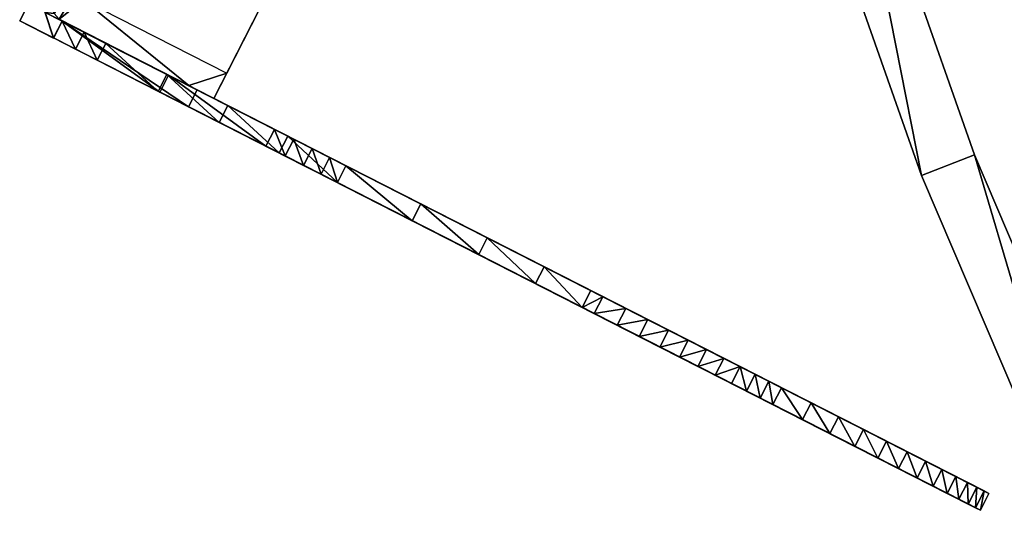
# Model space of a CAD drawing. Header units: millimetres. Extents: x 62 to 931, y 65 to 938.
# Tile 10 of 256: x 81 to 133, y 340 to 367. Entities that reach past the tile are written whole.
import ezdxf

# ---------------------------------------------------------------- set-up
doc = ezdxf.new("R2010")
doc.units = ezdxf.units.MM
doc.layers.add('Default', color=7, linetype='Continuous', true_color=0x000000)
doc.layers.add('Fbx_Root', color=7, linetype='Continuous', true_color=0x000000)

# ---------------------------------------------------------------- blocks, each defined once
blk = doc.blocks.new('VOLIERE CHANDELIER')
at = {"layer": 'Fbx_Root'}
mesh = blk.add_polyface(dxfattribs=at)
corners = [(124.922, 379.494, -20), (128.989, 358.889, -20), (131.785, 359.977, -20), (122.069, 378.567, -20), (123.926, 382.325, -20), (121.074, 381.398, -20), (123.291, 384.132, -20), (120.429, 383.23, -20), (116.394, 408.792, -20), (113.48, 408.079, -20), (111.125, 433.85, -20), (108.17, 433.329, -20), (111.125, 433.85, 12.5), (116.394, 408.792, -20), (116.394, 408.792, 12.5), (123.291, 384.132, -20), (123.291, 384.132, 12.5), (123.926, 382.325, -20), (123.926, 382.325, 4.23), (123.926, 382.325, 12.5), (123.926, 382.325, 4.23), (121.074, 381.398, 12.5), (123.926, 382.325, 12.5), (121.074, 381.398, 4.23), (123.926, 382.325, 4.23), (122.069, 378.567, 4.23), (121.074, 381.398, 4.23), (124.922, 379.494, 4.23), (124.922, 379.494, -20), (124.922, 379.494, 4.23), (124.922, 379.494, -20), (124.922, 379.494, 12.5), (124.922, 379.494, 4.23), (131.785, 359.977, -20), (124.922, 379.494, 12.5), (131.785, 359.977, 12.5), (141.842, 336.428, -20), (122.069, 378.567, -20), (128.989, 358.889, 12.5), (128.989, 358.889, -20), (122.069, 378.567, 12.5), (122.069, 378.567, 4.23), (121.074, 381.398, -20), (121.074, 381.398, 4.23), (120.429, 383.23, -20), (121.074, 381.398, 12.5), (120.429, 383.23, 12.5), (113.48, 408.079, -20), (113.48, 408.079, 12.5), (108.17, 433.329, -20), (113.48, 408.079, 12.5), (111.125, 433.85, 12.5), (116.394, 408.792, 12.5), (120.429, 383.23, 12.5), (123.291, 384.132, 12.5), (121.074, 381.398, 12.5), (123.926, 382.325, 12.5), (122.069, 378.567, 4.23), (124.922, 379.494, 12.5), (122.069, 378.567, 12.5), (124.922, 379.494, 4.23), (124.922, 379.494, 12.5), (128.989, 358.889, 12.5), (122.069, 378.567, 12.5), (131.785, 359.977, 12.5)]
mesh.append_faces([[corners[k] for k in face] for face in [(0, 1, 2, 2), (1, 0, 3, 3), (4, 3, 0, 0), (3, 4, 5, 5), (6, 5, 4, 4), (6, 7, 5, 5), (8, 7, 6, 6), (8, 9, 7, 7), (10, 9, 8, 8), (10, 11, 9, 9), (12, 13, 14, 14), (15, 14, 13, 13), (14, 15, 16, 16), (17, 16, 15, 15), (18, 16, 17, 17), (16, 18, 19, 19), (20, 21, 22, 22), (21, 20, 23, 23), (24, 25, 26, 26), (25, 24, 27, 27), (18, 28, 29, 29), (28, 18, 17, 17), (30, 31, 32, 32), (33, 34, 28, 28), (34, 33, 35, 35), (36, 35, 33, 33), (37, 38, 39, 39), (38, 37, 40, 40), (40, 37, 41, 41), (42, 41, 37, 37), (41, 42, 43, 43), (44, 43, 42, 42), (43, 44, 45, 45), (45, 44, 46, 46), (47, 46, 44, 44), (46, 47, 48, 48), (49, 48, 47, 47), (50, 51, 52, 52), (50, 52, 53, 53), (53, 52, 54, 54), (53, 54, 55, 55), (55, 54, 56, 56), (57, 58, 59, 59), (58, 57, 60, 60), (61, 62, 63, 63), (62, 61, 64, 64)]])
mesh = blk.add_polyface(dxfattribs=at)
corners = [(82.731, 367.496, 20), (96.18, 371.864, 20), (87.27, 376.404, 20), (91.64, 362.955, 20), (91.64, 362.955, -20), (82.731, 367.496, 20), (91.64, 362.955, 20), (82.731, 367.496, -20), (96.18, 371.864, -20), (82.731, 367.496, -20), (91.64, 362.955, -20), (87.27, 376.404, -20), (87.27, 376.404, 20), (96.18, 371.864, -20), (87.27, 376.404, -20), (96.18, 371.864, 20), (96.18, 371.864, 20), (91.64, 362.955, -20), (96.18, 371.864, -20), (91.64, 362.955, 20), (87.27, 376.404, 20), (82.731, 367.496, -20), (87.27, 376.404, -20), (82.731, 367.496, 20)]
mesh.append_faces([[corners[k] for k in face] for face in [(0, 1, 2, 2), (1, 0, 3, 3), (4, 5, 6, 6), (5, 4, 7, 7), (8, 9, 10, 10), (9, 8, 11, 11), (12, 13, 14, 14), (13, 12, 15, 15), (16, 17, 18, 18), (17, 16, 19, 19), (20, 21, 22, 22), (21, 20, 23, 23)]])
mesh = blk.add_polyface(dxfattribs=at)
corners = [(88.607, 375.723, -315), (83.117, 368.217, -315), (87.27, 376.404, -315), (83.081, 367.824, -315), (83.209, 367.435, -315), (83.468, 367.139, -315), (84.749, 368.151, -315), (84.749, 368.151, -315), (96.18, 371.864, -315), (88.607, 375.723, -315), (92.321, 364.291, -315), (90.304, 363.636, -315), (92.321, 364.291, -315), (91.629, 362.951, -315), (83.468, 367.139, -315), (90.304, 363.636, -315), (82.731, 367.496, -315), (82.731, 367.496, -20), (91.64, 362.955, -20), (91.64, 362.955, -20), (92.321, 364.291, -315), (91.629, 362.951, -315), (96.18, 371.864, -20), (96.18, 371.864, -315), (87.27, 376.404, -20), (96.18, 371.864, -315), (96.18, 371.864, -20), (87.27, 376.404, -315), (88.607, 375.723, -315), (83.117, 368.217, -315), (87.27, 376.404, -20), (87.27, 376.404, -315), (82.731, 367.496, -20), (82.731, 367.496, -315), (82.731, 367.496, -315), (83.081, 367.824, -315), (83.117, 368.217, -315), (83.209, 367.435, -315), (83.468, 367.139, -315), (91.629, 362.951, -315)]
mesh.append_faces([[corners[k] for k in face] for face in [(0, 1, 2, 2), (1, 0, 3, 3), (3, 0, 4, 4), (4, 0, 5, 5), (5, 0, 6, 6), (7, 8, 9, 9), (8, 7, 10, 10), (11, 6, 12, 12), (5, 6, 11, 11), (13, 14, 15, 15), (14, 13, 16, 16), (16, 13, 17, 17), (17, 13, 18, 18), (19, 20, 21, 21), (20, 19, 22, 22), (20, 22, 23, 23), (24, 25, 26, 26), (27, 25, 24, 24), (25, 27, 28, 28), (29, 30, 31, 31), (29, 32, 30, 30), (32, 29, 33, 33), (34, 35, 36, 36), (35, 34, 37, 37), (37, 34, 38, 38), (11, 12, 39, 39)]])
mesh = blk.add_polyface(dxfattribs=at)
corners = [(96.18, 371.864, 315), (82.731, 367.496, 315), (87.27, 376.404, 315), (91.64, 362.955, 315), (91.64, 362.955, 20), (96.18, 371.864, 315), (91.64, 362.955, 315), (96.18, 371.864, 20), (96.18, 371.864, 20), (87.27, 376.404, 315), (96.18, 371.864, 315), (87.27, 376.404, 20), (82.731, 367.496, 20), (87.27, 376.404, 315), (87.27, 376.404, 20), (82.731, 367.496, 315), (91.64, 362.955, 20), (82.731, 367.496, 315), (82.731, 367.496, 20), (91.64, 362.955, 315)]
mesh.append_faces([[corners[k] for k in face] for face in [(0, 1, 2, 2), (1, 0, 3, 3), (4, 5, 6, 6), (5, 4, 7, 7), (8, 9, 10, 10), (9, 8, 11, 11), (12, 13, 14, 14), (13, 12, 15, 15), (16, 17, 18, 18), (17, 16, 19, 19)]])
mesh = blk.add_polyface(dxfattribs=at)
corners = [(83.167, 366.148, -293), (82.292, 368.84, -293), (81.383, 367.057, -293), (82.73, 367.495, -293), (83.621, 367.039, -293), (83.167, 366.148, -293), (83.621, 367.039, -325), (83.621, 367.039, -293), (83.167, 366.148, -325), (81.383, 367.057, -293), (83.167, 366.148, -325), (83.167, 366.148, -293), (81.383, 367.057, -325), (81.383, 367.057, -293), (82.292, 368.84, -325), (81.383, 367.057, -325), (82.292, 368.84, -293), (82.292, 368.84, -293), (83.184, 368.385, -325), (82.292, 368.84, -325), (83.184, 368.385, -293), (83.184, 368.385, -293), (82.73, 367.495, -293), (83.184, 368.385, -325), (83.184, 368.385, -293), (82.73, 367.495, -325), (82.73, 367.495, -293), (83.621, 367.039, -325), (82.73, 367.495, -325), (83.621, 367.039, -293), (83.167, 366.148, -325), (82.73, 367.495, -325), (83.621, 367.039, -325), (82.292, 368.84, -325), (81.383, 367.057, -325), (83.184, 368.385, -325)]
mesh.append_faces([[corners[k] for k in face] for face in [(0, 1, 2, 2), (1, 0, 3, 3), (3, 0, 4, 4), (5, 6, 7, 7), (6, 5, 8, 8), (9, 10, 11, 11), (10, 9, 12, 12), (13, 14, 15, 15), (14, 13, 16, 16), (17, 18, 19, 19), (18, 17, 20, 20), (1, 3, 21, 21), (22, 23, 24, 24), (23, 22, 25, 25), (26, 27, 28, 28), (27, 26, 29, 29), (30, 31, 32, 32), (30, 33, 31, 31), (33, 30, 34, 34), (31, 33, 35, 35)]])
mesh = blk.add_polyface(dxfattribs=at)
corners = [(83.168, 366.15, 325), (82.293, 368.842, 325), (81.384, 367.059, 325), (82.731, 367.496, 325), (83.622, 367.041, 325), (83.168, 366.15, 325), (83.622, 367.041, 293), (83.622, 367.041, 325), (83.168, 366.15, 293), (81.384, 367.059, 325), (83.168, 366.15, 293), (83.168, 366.15, 325), (81.384, 367.059, 293), (81.384, 367.059, 325), (82.293, 368.842, 293), (81.384, 367.059, 293), (82.293, 368.842, 325), (82.293, 368.842, 325), (83.185, 368.387, 293), (82.293, 368.842, 293), (83.185, 368.387, 325), (83.185, 368.387, 325), (82.731, 367.496, 325), (83.185, 368.387, 293), (83.185, 368.387, 325), (82.731, 367.496, 293), (82.731, 367.496, 325), (83.622, 367.041, 293), (82.731, 367.496, 293), (83.622, 367.041, 325), (83.168, 366.15, 293), (82.731, 367.496, 293), (83.622, 367.041, 293), (82.293, 368.842, 293), (81.384, 367.059, 293), (83.185, 368.387, 293)]
mesh.append_faces([[corners[k] for k in face] for face in [(0, 1, 2, 2), (1, 0, 3, 3), (3, 0, 4, 4), (5, 6, 7, 7), (6, 5, 8, 8), (9, 10, 11, 11), (10, 9, 12, 12), (13, 14, 15, 15), (14, 13, 16, 16), (17, 18, 19, 19), (18, 17, 20, 20), (1, 3, 21, 21), (22, 23, 24, 24), (23, 22, 25, 25), (26, 27, 28, 28), (27, 26, 29, 29), (30, 31, 32, 32), (30, 33, 31, 31), (33, 30, 34, 34), (35, 31, 33, 33)]])
mesh = blk.add_polyface(dxfattribs=at)
corners = [(83.168, 366.15, 27.5), (82.293, 368.842, 27.5), (81.384, 367.059, 27.5), (82.731, 367.496, 27.5), (83.622, 367.041, 27.5), (83.168, 366.15, 27.5), (83.622, 367.041, 17.5), (83.622, 367.041, 27.5), (83.168, 366.15, 17.5), (81.384, 367.059, 27.5), (83.168, 366.15, 17.5), (83.168, 366.15, 27.5), (81.384, 367.059, 17.5), (81.384, 367.059, 27.5), (82.293, 368.842, 17.5), (81.384, 367.059, 17.5), (82.293, 368.842, 27.5), (82.293, 368.842, 27.5), (83.185, 368.387, 17.5), (82.293, 368.842, 17.5), (83.185, 368.387, 27.5), (83.185, 368.387, 27.5), (82.731, 367.496, 27.5), (83.185, 368.387, 17.5), (83.185, 368.387, 27.5), (82.731, 367.496, 17.5), (82.731, 367.496, 27.5), (83.622, 367.041, 17.5), (82.731, 367.496, 17.5), (83.622, 367.041, 27.5), (83.168, 366.15, 17.5), (82.731, 367.496, 17.5), (83.622, 367.041, 17.5), (82.293, 368.842, 17.5), (81.384, 367.059, 17.5), (83.185, 368.387, 17.5)]
mesh.append_faces([[corners[k] for k in face] for face in [(0, 1, 2, 2), (1, 0, 3, 3), (3, 0, 4, 4), (5, 6, 7, 7), (6, 5, 8, 8), (9, 10, 11, 11), (10, 9, 12, 12), (13, 14, 15, 15), (14, 13, 16, 16), (17, 18, 19, 19), (18, 17, 20, 20), (21, 1, 3, 3), (22, 23, 24, 24), (23, 22, 25, 25), (26, 27, 28, 28), (27, 26, 29, 29), (30, 31, 32, 32), (30, 33, 31, 31), (33, 30, 34, 34), (31, 33, 35, 35)]])
mesh = blk.add_polyface(dxfattribs=at)
corners = [(83.168, 366.15, -17.5), (82.293, 368.842, -17.5), (81.384, 367.059, -17.5), (82.731, 367.496, -17.5), (83.622, 367.041, -17.5), (83.168, 366.15, -17.5), (83.622, 367.041, -27.5), (83.622, 367.041, -17.5), (83.168, 366.15, -27.5), (81.384, 367.059, -17.5), (83.168, 366.15, -27.5), (83.168, 366.15, -17.5), (81.384, 367.059, -27.5), (81.384, 367.059, -17.5), (82.293, 368.842, -27.5), (81.384, 367.059, -27.5), (82.293, 368.842, -17.5), (82.293, 368.842, -17.5), (83.185, 368.387, -27.5), (82.293, 368.842, -27.5), (83.185, 368.387, -17.5), (83.185, 368.387, -17.5), (82.731, 367.496, -17.5), (83.185, 368.387, -27.5), (83.185, 368.387, -17.5), (82.731, 367.496, -27.5), (82.731, 367.496, -17.5), (83.622, 367.041, -27.5), (82.731, 367.496, -27.5), (83.622, 367.041, -17.5), (83.168, 366.15, -27.5), (82.731, 367.496, -27.5), (83.622, 367.041, -27.5), (82.293, 368.842, -27.5), (81.384, 367.059, -27.5), (83.185, 368.387, -27.5)]
mesh.append_faces([[corners[k] for k in face] for face in [(0, 1, 2, 2), (1, 0, 3, 3), (3, 0, 4, 4), (5, 6, 7, 7), (6, 5, 8, 8), (9, 10, 11, 11), (10, 9, 12, 12), (13, 14, 15, 15), (14, 13, 16, 16), (17, 18, 19, 19), (18, 17, 20, 20), (21, 1, 3, 3), (22, 23, 24, 24), (23, 22, 25, 25), (26, 27, 28, 28), (27, 26, 29, 29), (30, 31, 32, 32), (30, 33, 31, 31), (33, 30, 34, 34), (31, 33, 35, 35)]])
mesh = blk.add_polyface(dxfattribs=at)
corners = [(91.913, 361.692, -324.485), (83.168, 366.15, -17.5), (95.078, 360.079, -323.777), (85.472, 364.975, -324.697), (84.325, 365.56, -324.901), (83.168, 366.15, -325), (83.622, 367.041, -325), (84.325, 365.56, -324.901), (83.168, 366.15, -325), (84.779, 366.451, -324.901), (83.622, 367.041, -17.5), (84.779, 366.451, -324.901), (83.622, 367.041, -325), (85.926, 365.866, -324.697), (92.367, 362.583, -324.485), (95.532, 360.97, -323.777), (90.296, 362.518, -17.5), (83.622, 367.041, -17.5), (90.75, 363.409, -17.5), (83.168, 366.15, -17.5), (90.75, 363.409, -17.5), (90.296, 362.518, 17.5), (90.296, 362.518, -17.5), (90.75, 363.409, 17.5), (83.622, 367.041, 17.5), (90.296, 362.518, 17.5), (90.75, 363.409, 17.5), (83.168, 366.15, 17.5), (83.622, 367.041, 17.5), (83.168, 366.15, 325), (83.168, 366.15, 17.5), (83.622, 367.041, 325), (94.836, 361.326, 324.697), (83.622, 367.041, 325), (89.234, 364.181, 325.103), (88.78, 363.29, 325.103), (83.622, 367.041, 325), (89.234, 364.181, 325.103), (83.168, 366.15, 325), (94.382, 360.435, 324.697), (83.168, 366.15, 325), (88.78, 363.29, 325.103), (95.394, 359.919, 324.373), (90.296, 362.518, 17.5), (83.168, 366.15, 17.5), (94.382, 360.435, 324.697), (89.234, 364.181, 325.103), (88.78, 363.29, 325.103), (83.168, 366.15, -17.5), (83.622, 367.041, -325), (83.622, 367.041, -17.5), (83.168, 366.15, -325), (91.913, 361.692, -324.485), (89.152, 364.222, -324.793), (92.367, 362.583, -324.485), (88.698, 363.331, -324.793), (88.698, 363.331, -324.793), (85.926, 365.866, -324.697), (88.698, 363.331, -324.793), (85.472, 364.975, -324.697), (89.152, 364.222, -324.793), (89.152, 364.222, -324.793), (85.472, 364.975, -324.697), (84.779, 366.451, -324.901), (85.926, 365.866, -324.697), (84.325, 365.56, -324.901)]
mesh.append_faces([[corners[k] for k in face] for face in [(0, 1, 2, 2), (3, 1, 0, 0), (4, 1, 3, 3), (1, 4, 5, 5), (6, 7, 8, 8), (7, 6, 9, 9), (10, 11, 12, 12), (11, 10, 13, 13), (13, 10, 14, 14), (14, 10, 15, 15), (16, 17, 18, 18), (17, 16, 19, 19), (20, 21, 22, 22), (21, 20, 23, 23), (24, 25, 26, 26), (25, 24, 27, 27), (28, 29, 30, 30), (29, 28, 31, 31), (32, 33, 34, 34), (35, 36, 37, 37), (36, 35, 38, 38), (39, 40, 41, 41), (42, 40, 39, 39), (40, 43, 44, 44), (45, 46, 47, 47), (48, 49, 50, 50), (49, 48, 51, 51), (52, 53, 54, 54), (53, 52, 55, 55), (0, 56, 3, 3), (57, 58, 59, 59), (58, 57, 60, 60), (14, 61, 13, 13), (62, 63, 64, 64), (63, 62, 65, 65)]])
mesh = blk.add_polyface(dxfattribs=at)
corners = [(102.109, 356.497, -318.714), (83.168, 366.15, -17.5), (105.615, 354.711, -314.249), (98.152, 358.513, -322.677), (95.078, 360.079, -323.777), (95.532, 360.97, -323.777), (83.622, 367.041, -17.5), (98.606, 359.404, -322.677), (102.563, 357.388, -318.714), (106.069, 355.602, -314.249), (132.551, 342.108, -169), (90.75, 363.409, -17.5), (132.097, 341.217, -169), (90.296, 362.518, -17.5), (132.551, 342.108, 169), (90.75, 363.409, 17.5), (83.622, 367.041, 17.5), (83.622, 367.041, 325), (106.069, 355.602, 314.249), (102.563, 357.388, 318.714), (98.606, 359.404, 322.677), (97.745, 359.843, 323.357), (96.822, 360.313, 323.924), (95.848, 360.81, 324.373), (94.836, 361.326, 324.697), (96.368, 359.422, 323.924), (83.168, 366.15, 325), (95.394, 359.919, 324.373), (97.291, 358.952, 323.357), (98.152, 358.513, 322.677), (102.109, 356.497, 318.714), (105.615, 354.711, 314.249), (102.109, 356.497, 318.714), (98.606, 359.404, 322.677), (98.152, 358.513, 322.677), (97.745, 359.843, 323.357), (98.152, 358.513, 322.677), (98.606, 359.404, 322.677), (97.291, 358.952, 323.357), (96.822, 360.313, 323.924), (97.291, 358.952, 323.357), (97.745, 359.843, 323.357), (96.368, 359.422, 323.924), (95.848, 360.81, 324.373), (96.368, 359.422, 323.924), (96.822, 360.313, 323.924), (95.394, 359.919, 324.373), (94.836, 361.326, 324.697), (95.394, 359.919, 324.373), (95.848, 360.81, 324.373), (94.382, 360.435, 324.697), (89.234, 364.181, 325.103), (94.382, 360.435, 324.697), (94.836, 361.326, 324.697), (98.606, 359.404, -322.677), (102.109, 356.497, -318.714), (98.152, 358.513, -322.677), (98.152, 358.513, -322.677), (95.532, 360.97, -323.777), (98.606, 359.404, -322.677), (95.078, 360.079, -323.777), (95.078, 360.079, -323.777), (92.367, 362.583, -324.485), (95.532, 360.97, -323.777), (91.913, 361.692, -324.485)]
mesh.append_faces([[corners[k] for k in face] for face in [(0, 1, 2, 2), (3, 1, 0, 0), (4, 1, 3, 3), (5, 6, 7, 7), (7, 6, 8, 8), (8, 6, 9, 9), (10, 6, 11, 11), (12, 1, 13, 13), (14, 15, 16, 16), (14, 16, 17, 17), (18, 17, 19, 19), (19, 17, 20, 20), (20, 17, 21, 21), (21, 17, 22, 22), (22, 17, 23, 23), (23, 17, 24, 24), (25, 26, 27, 27), (28, 26, 25, 25), (29, 26, 28, 28), (30, 26, 29, 29), (31, 26, 30, 30), (32, 33, 34, 34), (35, 36, 37, 37), (36, 35, 38, 38), (39, 40, 41, 41), (40, 39, 42, 42), (43, 44, 45, 45), (44, 43, 46, 46), (47, 48, 49, 49), (48, 47, 50, 50), (51, 52, 53, 53), (54, 55, 56, 56), (57, 58, 59, 59), (58, 57, 60, 60), (61, 62, 63, 63), (62, 61, 64, 64)]])
mesh = blk.add_polyface(dxfattribs=at)
corners = [(114.086, 350.393, -296.048), (83.168, 366.15, -17.5), (115.182, 349.835, -292.79), (112.931, 350.982, -299.28), (111.717, 351.601, -302.485), (111.081, 351.926, -304.073), (108.62, 353.18, -309.345), (105.615, 354.711, -314.249), (106.069, 355.602, -314.249), (83.622, 367.041, -17.5), (109.074, 354.071, -309.345), (111.535, 352.817, -304.073), (112.171, 352.492, -302.485), (113.385, 351.873, -299.28), (114.54, 351.284, -296.048), (115.636, 350.726, -292.79), (132.097, 341.217, 169), (90.296, 362.518, -17.5), (90.296, 362.518, 17.5), (132.551, 342.108, 169), (90.75, 363.409, -17.5), (90.75, 363.409, 17.5), (115.636, 350.726, 292.79), (83.622, 367.041, 325), (114.54, 351.284, 296.048), (113.385, 351.873, 299.28), (112.171, 352.492, 302.485), (111.535, 352.817, 304.073), (109.074, 354.071, 309.345), (106.069, 355.602, 314.249), (108.62, 353.18, 309.345), (83.168, 366.15, 325), (105.615, 354.711, 314.249), (111.081, 351.926, 304.073), (111.717, 351.601, 302.485), (112.931, 350.982, 299.28), (114.086, 350.393, 296.048), (115.182, 349.835, 292.79), (116.217, 349.307, 289.507), (108.62, 353.18, 309.345), (106.069, 355.602, 314.249), (105.615, 354.711, 314.249), (102.563, 357.388, 318.714), (105.615, 354.711, 314.249), (106.069, 355.602, 314.249), (102.109, 356.497, 318.714), (98.606, 359.404, 322.677), (102.109, 356.497, 318.714), (102.563, 357.388, 318.714), (106.069, 355.602, -314.249), (108.62, 353.18, -309.345), (105.615, 354.711, -314.249), (105.615, 354.711, -314.249), (102.563, 357.388, -318.714), (106.069, 355.602, -314.249), (102.109, 356.497, -318.714), (102.109, 356.497, -318.714), (98.606, 359.404, -322.677), (102.563, 357.388, -318.714)]
mesh.append_faces([[corners[k] for k in face] for face in [(0, 1, 2, 2), (3, 1, 0, 0), (4, 1, 3, 3), (5, 1, 4, 4), (6, 1, 5, 5), (7, 1, 6, 6), (8, 9, 10, 10), (10, 9, 11, 11), (11, 9, 12, 12), (12, 9, 13, 13), (13, 9, 14, 14), (14, 9, 15, 15), (16, 17, 18, 18), (19, 20, 21, 21), (22, 23, 24, 24), (24, 23, 25, 25), (25, 23, 26, 26), (26, 23, 27, 27), (27, 23, 28, 28), (28, 23, 29, 29), (30, 31, 32, 32), (33, 31, 30, 30), (34, 31, 33, 33), (35, 31, 34, 34), (36, 31, 35, 35), (37, 31, 36, 36), (38, 31, 37, 37), (39, 40, 41, 41), (42, 43, 44, 44), (43, 42, 45, 45), (46, 47, 48, 48), (49, 50, 51, 51), (52, 53, 54, 54), (53, 52, 55, 55), (56, 57, 58, 58)]])
mesh = blk.add_polyface(dxfattribs=at)
corners = [(120.476, 347.136, -272.771), (83.168, 366.15, -17.5), (121.142, 346.797, -269.37), (119.748, 347.507, -276.156), (118.957, 347.91, -279.524), (118.105, 348.345, -282.873), (117.191, 348.81, -286.201), (116.217, 349.307, -289.507), (115.182, 349.835, -292.79), (115.636, 350.726, -292.79), (83.622, 367.041, -17.5), (116.671, 350.198, -289.507), (117.645, 349.701, -286.201), (118.559, 349.236, -282.873), (119.411, 348.801, -279.524), (120.202, 348.398, -276.156), (120.93, 348.027, -272.771), (120.93, 348.027, 272.771), (83.622, 367.041, 325), (120.202, 348.398, 276.156), (119.411, 348.801, 279.524), (118.559, 349.236, 282.873), (117.645, 349.701, 286.201), (116.671, 350.198, 289.507), (115.636, 350.726, 292.79), (117.191, 348.81, 286.201), (83.168, 366.15, 325), (116.217, 349.307, 289.507), (118.105, 348.345, 282.873), (118.957, 347.91, 279.524), (119.748, 347.507, 276.156), (120.476, 347.136, 272.771), (121.142, 346.797, 269.37), (90.296, 362.518, 17.5), (132.097, 341.217, 169), (112.171, 352.492, 302.485), (111.081, 351.926, 304.073), (111.717, 351.601, 302.485), (111.535, 352.817, 304.073), (109.074, 354.071, 309.345), (111.081, 351.926, 304.073), (111.535, 352.817, 304.073), (108.62, 353.18, 309.345), (106.069, 355.602, 314.249), (108.62, 353.18, 309.345), (109.074, 354.071, 309.345), (111.081, 351.926, -304.073), (112.171, 352.492, -302.485), (111.717, 351.601, -302.485), (111.535, 352.817, -304.073), (111.081, 351.926, -304.073), (109.074, 354.071, -309.345), (111.535, 352.817, -304.073), (108.62, 353.18, -309.345), (108.62, 353.18, -309.345), (106.069, 355.602, -314.249), (109.074, 354.071, -309.345)]
mesh.append_faces([[corners[k] for k in face] for face in [(0, 1, 2, 2), (3, 1, 0, 0), (4, 1, 3, 3), (5, 1, 4, 4), (6, 1, 5, 5), (7, 1, 6, 6), (8, 1, 7, 7), (9, 10, 11, 11), (11, 10, 12, 12), (12, 10, 13, 13), (13, 10, 14, 14), (14, 10, 15, 15), (15, 10, 16, 16), (17, 18, 19, 19), (19, 18, 20, 20), (20, 18, 21, 21), (21, 18, 22, 22), (22, 18, 23, 23), (23, 18, 24, 24), (25, 26, 27, 27), (28, 26, 25, 25), (29, 26, 28, 28), (30, 26, 29, 29), (31, 26, 30, 30), (32, 26, 31, 31), (33, 26, 34, 34), (35, 36, 37, 37), (36, 35, 38, 38), (39, 40, 41, 41), (40, 39, 42, 42), (43, 44, 45, 45), (46, 47, 48, 48), (47, 46, 49, 49), (50, 51, 52, 52), (51, 50, 53, 53), (54, 55, 56, 56)]])
mesh = blk.add_polyface(dxfattribs=at)
corners = [(125.479, 344.587, -244.526), (83.168, 366.15, -17.5), (126.69, 343.97, -236.197), (124.151, 345.264, -252.833), (122.705, 346, -261.115), (121.142, 346.797, -269.37), (120.93, 348.027, -272.771), (83.622, 367.041, -17.5), (121.596, 347.688, -269.37), (123.159, 346.891, -261.115), (124.605, 346.155, -252.833), (125.933, 345.478, -244.526), (127.144, 344.861, -236.197), (127.144, 344.861, 236.197), (83.622, 367.041, 325), (125.933, 345.478, 244.526), (124.605, 346.155, 252.833), (123.159, 346.891, 261.115), (121.596, 347.688, 269.37), (120.93, 348.027, 272.771), (122.705, 346, 261.115), (83.168, 366.15, 325), (121.142, 346.797, 269.37), (124.151, 345.264, 252.833), (125.479, 344.587, 244.526), (126.69, 343.97, 236.197), (127.782, 343.414, 227.847), (116.671, 350.198, 289.507), (115.182, 349.835, 292.79), (116.217, 349.307, 289.507), (115.636, 350.726, 292.79), (115.636, 350.726, 292.79), (114.086, 350.393, 296.048), (115.182, 349.835, 292.79), (114.54, 351.284, 296.048), (114.54, 351.284, 296.048), (112.931, 350.982, 299.28), (114.086, 350.393, 296.048), (113.385, 351.873, 299.28), (113.385, 351.873, 299.28), (111.717, 351.601, 302.485), (112.931, 350.982, 299.28), (112.171, 352.492, 302.485), (115.182, 349.835, -292.79), (116.671, 350.198, -289.507), (116.217, 349.307, -289.507), (115.636, 350.726, -292.79), (114.086, 350.393, -296.048), (115.636, 350.726, -292.79), (115.182, 349.835, -292.79), (114.54, 351.284, -296.048), (112.931, 350.982, -299.28), (114.54, 351.284, -296.048), (114.086, 350.393, -296.048), (113.385, 351.873, -299.28), (111.717, 351.601, -302.485), (113.385, 351.873, -299.28), (112.931, 350.982, -299.28), (112.171, 352.492, -302.485)]
mesh.append_faces([[corners[k] for k in face] for face in [(0, 1, 2, 2), (3, 1, 0, 0), (4, 1, 3, 3), (5, 1, 4, 4), (6, 7, 8, 8), (8, 7, 9, 9), (9, 7, 10, 10), (10, 7, 11, 11), (11, 7, 12, 12), (13, 14, 15, 15), (15, 14, 16, 16), (16, 14, 17, 17), (17, 14, 18, 18), (18, 14, 19, 19), (20, 21, 22, 22), (23, 21, 20, 20), (24, 21, 23, 23), (25, 21, 24, 24), (26, 21, 25, 25), (27, 28, 29, 29), (28, 27, 30, 30), (31, 32, 33, 33), (32, 31, 34, 34), (35, 36, 37, 37), (36, 35, 38, 38), (39, 40, 41, 41), (40, 39, 42, 42), (43, 44, 45, 45), (44, 43, 46, 46), (47, 48, 49, 49), (48, 47, 50, 50), (51, 52, 53, 53), (52, 51, 54, 54), (55, 56, 57, 57), (56, 55, 58, 58)]])
mesh = blk.add_polyface(dxfattribs=at)
corners = [(130.963, 341.794, -194.284), (83.168, 366.15, -17.5), (131.46, 341.541, -185.863), (130.346, 342.108, -202.695), (129.61, 342.483, -211.094), (128.755, 342.918, -219.479), (127.782, 343.414, -227.847), (126.69, 343.97, -236.197), (127.144, 344.861, -236.197), (83.622, 367.041, -17.5), (128.236, 344.305, -227.847), (129.209, 343.809, -219.479), (130.064, 343.374, -211.094), (130.8, 342.999, -202.695), (131.417, 342.685, -194.284), (131.417, 342.685, 194.284), (83.622, 367.041, 325), (130.8, 342.999, 202.695), (130.064, 343.374, 211.094), (129.209, 343.809, 219.479), (128.236, 344.305, 227.847), (127.144, 344.861, 236.197), (128.755, 342.918, 219.479), (83.168, 366.15, 325), (127.782, 343.414, 227.847), (129.61, 342.483, 211.094), (130.346, 342.108, 202.695), (130.963, 341.794, 194.284), (131.46, 341.541, 185.863), (131.838, 341.348, 177.434), (119.748, 347.507, 276.156), (119.411, 348.801, 279.524), (118.957, 347.91, 279.524), (119.411, 348.801, 279.524), (118.105, 348.345, 282.873), (118.957, 347.91, 279.524), (118.559, 349.236, 282.873), (118.559, 349.236, 282.873), (117.191, 348.81, 286.201), (118.105, 348.345, 282.873), (117.645, 349.701, 286.201), (117.645, 349.701, 286.201), (116.217, 349.307, 289.507), (117.191, 348.81, 286.201), (116.671, 350.198, 289.507), (119.411, 348.801, -279.524), (119.748, 347.507, -276.156), (118.957, 347.91, -279.524), (118.105, 348.345, -282.873), (119.411, 348.801, -279.524), (118.957, 347.91, -279.524), (118.559, 349.236, -282.873), (117.191, 348.81, -286.201), (118.559, 349.236, -282.873), (118.105, 348.345, -282.873), (117.645, 349.701, -286.201), (116.217, 349.307, -289.507), (117.645, 349.701, -286.201), (117.191, 348.81, -286.201), (116.671, 350.198, -289.507)]
mesh.append_faces([[corners[k] for k in face] for face in [(0, 1, 2, 2), (3, 1, 0, 0), (4, 1, 3, 3), (5, 1, 4, 4), (6, 1, 5, 5), (7, 1, 6, 6), (8, 9, 10, 10), (10, 9, 11, 11), (11, 9, 12, 12), (12, 9, 13, 13), (13, 9, 14, 14), (15, 16, 17, 17), (17, 16, 18, 18), (18, 16, 19, 19), (19, 16, 20, 20), (20, 16, 21, 21), (22, 23, 24, 24), (25, 23, 22, 22), (26, 23, 25, 25), (27, 23, 26, 26), (28, 23, 27, 27), (29, 23, 28, 28), (30, 31, 32, 32), (33, 34, 35, 35), (34, 33, 36, 36), (37, 38, 39, 39), (38, 37, 40, 40), (41, 42, 43, 43), (42, 41, 44, 44), (45, 46, 47, 47), (48, 49, 50, 50), (49, 48, 51, 51), (52, 53, 54, 54), (53, 52, 55, 55), (56, 57, 58, 58), (57, 56, 59, 59)]])
mesh = blk.add_polyface(dxfattribs=at)
corners = [(131.838, 341.348, -177.434), (83.168, 366.15, -17.5), (132.097, 341.217, -169), (131.46, 341.541, -185.863), (131.417, 342.685, -194.284), (83.622, 367.041, -17.5), (131.914, 342.432, -185.863), (132.292, 342.239, -177.434), (132.551, 342.108, -169), (90.296, 362.518, -17.5), (132.097, 341.217, 169), (90.75, 363.409, -17.5), (132.551, 342.108, 169), (83.622, 367.041, 325), (132.292, 342.239, 177.434), (131.914, 342.432, 185.863), (131.417, 342.685, 194.284), (83.168, 366.15, 325), (131.838, 341.348, 177.434), (126.69, 343.97, 236.197), (125.933, 345.478, 244.526), (125.479, 344.587, 244.526), (124.605, 346.155, 252.833), (125.479, 344.587, 244.526), (125.933, 345.478, 244.526), (124.151, 345.264, 252.833), (123.159, 346.891, 261.115), (124.151, 345.264, 252.833), (124.605, 346.155, 252.833), (122.705, 346, 261.115), (121.596, 347.688, 269.37), (122.705, 346, 261.115), (123.159, 346.891, 261.115), (121.142, 346.797, 269.37), (120.93, 348.027, 272.771), (121.142, 346.797, 269.37), (121.596, 347.688, 269.37), (120.476, 347.136, 272.771), (120.202, 348.398, 276.156), (120.476, 347.136, 272.771), (120.93, 348.027, 272.771), (119.748, 347.507, 276.156), (119.411, 348.801, 279.524), (119.748, 347.507, 276.156), (120.202, 348.398, 276.156), (125.933, 345.478, -244.526), (126.69, 343.97, -236.197), (125.479, 344.587, -244.526), (125.479, 344.587, -244.526), (124.605, 346.155, -252.833), (125.933, 345.478, -244.526), (124.151, 345.264, -252.833), (124.151, 345.264, -252.833), (123.159, 346.891, -261.115), (124.605, 346.155, -252.833), (122.705, 346, -261.115), (122.705, 346, -261.115), (121.596, 347.688, -269.37), (123.159, 346.891, -261.115), (121.142, 346.797, -269.37), (121.142, 346.797, -269.37), (120.93, 348.027, -272.771), (121.596, 347.688, -269.37), (120.476, 347.136, -272.771), (120.476, 347.136, -272.771), (120.202, 348.398, -276.156), (120.93, 348.027, -272.771), (119.748, 347.507, -276.156), (119.748, 347.507, -276.156), (119.411, 348.801, -279.524), (120.202, 348.398, -276.156)]
mesh.append_faces([[corners[k] for k in face] for face in [(0, 1, 2, 2), (3, 1, 0, 0), (4, 5, 6, 6), (6, 5, 7, 7), (7, 5, 8, 8), (2, 9, 10, 10), (11, 12, 8, 8), (12, 13, 14, 14), (14, 13, 15, 15), (15, 13, 16, 16), (10, 17, 18, 18), (19, 20, 21, 21), (22, 23, 24, 24), (23, 22, 25, 25), (26, 27, 28, 28), (27, 26, 29, 29), (30, 31, 32, 32), (31, 30, 33, 33), (34, 35, 36, 36), (35, 34, 37, 37), (38, 39, 40, 40), (39, 38, 41, 41), (42, 43, 44, 44), (45, 46, 47, 47), (48, 49, 50, 50), (49, 48, 51, 51), (52, 53, 54, 54), (53, 52, 55, 55), (56, 57, 58, 58), (57, 56, 59, 59), (60, 61, 62, 62), (61, 60, 63, 63), (64, 65, 66, 66), (65, 64, 67, 67), (68, 69, 70, 70)]])
mesh = blk.add_polyface(dxfattribs=at)
corners = [(158.53, 304.95, -20), (163.931, 289.941, -20), (166.461, 291.553, -20), (155.933, 303.451, -20), (157.002, 307.532, -20), (154.405, 306.032, -20), (153.417, 313.588, -20), (150.787, 312.145, -20), (141.842, 336.428, -20), (139.123, 335.16, -20), (131.785, 359.977, -20), (128.989, 358.889, -20), (131.785, 359.977, 12.5), (141.842, 336.428, -20), (141.842, 336.428, 12.5), (153.417, 313.588, -20), (153.417, 313.588, 12.5), (157.002, 307.532, -20), (157.002, 307.532, 4.23), (157.002, 307.532, 12.5), (157.002, 307.532, 4.23), (154.405, 306.032, 12.5), (157.002, 307.532, 12.5), (154.405, 306.032, 4.23), (157.002, 307.532, 4.23), (155.933, 303.451, 4.23), (154.405, 306.032, 4.23), (158.53, 304.95, 4.23), (158.53, 304.95, -20), (158.53, 304.95, 4.23), (158.53, 304.95, -20), (158.53, 304.95, 12.5), (158.53, 304.95, 4.23), (166.461, 291.553, -20), (158.53, 304.95, 12.5), (166.461, 291.553, 12.5), (155.933, 303.451, -20), (163.931, 289.941, 12.5), (163.931, 289.941, -20), (155.933, 303.451, 12.5), (155.933, 303.451, 4.23), (154.405, 306.032, -20), (154.405, 306.032, 4.23), (150.787, 312.145, -20), (154.405, 306.032, 12.5), (150.787, 312.145, 12.5), (139.123, 335.16, -20), (139.123, 335.16, 12.5), (128.989, 358.889, -20), (128.989, 358.889, 12.5), (128.989, 358.889, 12.5), (131.785, 359.977, 12.5), (139.123, 335.16, 12.5), (141.842, 336.428, 12.5), (150.787, 312.145, 12.5), (153.417, 313.588, 12.5), (154.405, 306.032, 12.5), (157.002, 307.532, 12.5), (155.933, 303.451, 4.23), (158.53, 304.95, 12.5), (155.933, 303.451, 12.5), (158.53, 304.95, 4.23), (158.53, 304.95, 12.5), (163.931, 289.941, 12.5), (155.933, 303.451, 12.5), (166.461, 291.553, 12.5)]
mesh.append_faces([[corners[k] for k in face] for face in [(0, 1, 2, 2), (1, 0, 3, 3), (4, 3, 0, 0), (3, 4, 5, 5), (6, 5, 4, 4), (6, 7, 5, 5), (8, 7, 6, 6), (8, 9, 7, 7), (10, 9, 8, 8), (10, 11, 9, 9), (12, 13, 14, 14), (15, 14, 13, 13), (14, 15, 16, 16), (17, 16, 15, 15), (18, 16, 17, 17), (16, 18, 19, 19), (20, 21, 22, 22), (21, 20, 23, 23), (24, 25, 26, 26), (25, 24, 27, 27), (18, 28, 29, 29), (28, 18, 17, 17), (30, 31, 32, 32), (33, 34, 28, 28), (34, 33, 35, 35), (36, 37, 38, 38), (37, 36, 39, 39), (39, 36, 40, 40), (41, 40, 36, 36), (40, 41, 42, 42), (43, 42, 41, 41), (42, 43, 44, 44), (44, 43, 45, 45), (46, 45, 43, 43), (45, 46, 47, 47), (48, 47, 46, 46), (47, 48, 49, 49), (50, 51, 52, 52), (52, 51, 53, 53), (52, 53, 54, 54), (54, 53, 55, 55), (54, 55, 56, 56), (56, 55, 57, 57), (58, 59, 60, 60), (59, 58, 61, 61), (62, 63, 64, 64), (63, 62, 65, 65)]])
mesh = blk.add_polyface(dxfattribs=at)
corners = [(132.097, 341.217, 169), (132.292, 342.239, 177.434), (131.838, 341.348, 177.434), (132.551, 342.108, 169), (132.097, 341.217, -169), (132.551, 342.108, 169), (132.097, 341.217, 169), (132.551, 342.108, -169), (132.097, 341.217, -169), (132.292, 342.239, -177.434), (132.551, 342.108, -169), (131.838, 341.348, -177.434), (131.838, 341.348, 177.434), (131.914, 342.432, 185.863), (131.46, 341.541, 185.863), (132.292, 342.239, 177.434), (131.417, 342.685, 194.284), (131.46, 341.541, 185.863), (131.914, 342.432, 185.863), (130.963, 341.794, 194.284), (130.8, 342.999, 202.695), (130.963, 341.794, 194.284), (131.417, 342.685, 194.284), (130.346, 342.108, 202.695), (130.064, 343.374, 211.094), (130.346, 342.108, 202.695), (130.8, 342.999, 202.695), (129.61, 342.483, 211.094), (129.209, 343.809, 219.479), (129.61, 342.483, 211.094), (130.064, 343.374, 211.094), (128.755, 342.918, 219.479), (128.236, 344.305, 227.847), (128.755, 342.918, 219.479), (129.209, 343.809, 219.479), (127.782, 343.414, 227.847), (127.144, 344.861, 236.197), (127.782, 343.414, 227.847), (128.236, 344.305, 227.847), (126.69, 343.97, 236.197), (125.933, 345.478, 244.526), (126.69, 343.97, 236.197), (127.144, 344.861, 236.197), (131.838, 341.348, -177.434), (131.914, 342.432, -185.863), (132.292, 342.239, -177.434), (131.46, 341.541, -185.863), (131.46, 341.541, -185.863), (131.417, 342.685, -194.284), (131.914, 342.432, -185.863), (130.963, 341.794, -194.284), (130.963, 341.794, -194.284), (130.8, 342.999, -202.695), (131.417, 342.685, -194.284), (130.346, 342.108, -202.695), (130.346, 342.108, -202.695), (130.064, 343.374, -211.094), (130.8, 342.999, -202.695), (129.61, 342.483, -211.094), (129.61, 342.483, -211.094), (129.209, 343.809, -219.479), (130.064, 343.374, -211.094), (128.755, 342.918, -219.479), (128.755, 342.918, -219.479), (128.236, 344.305, -227.847), (129.209, 343.809, -219.479), (127.782, 343.414, -227.847), (127.782, 343.414, -227.847), (127.144, 344.861, -236.197), (128.236, 344.305, -227.847), (126.69, 343.97, -236.197), (126.69, 343.97, -236.197), (125.933, 345.478, -244.526), (127.144, 344.861, -236.197)]
mesh.append_faces([[corners[k] for k in face] for face in [(0, 1, 2, 2), (1, 0, 3, 3), (4, 5, 6, 6), (5, 4, 7, 7), (8, 9, 10, 10), (9, 8, 11, 11), (12, 13, 14, 14), (13, 12, 15, 15), (16, 17, 18, 18), (17, 16, 19, 19), (20, 21, 22, 22), (21, 20, 23, 23), (24, 25, 26, 26), (25, 24, 27, 27), (28, 29, 30, 30), (29, 28, 31, 31), (32, 33, 34, 34), (33, 32, 35, 35), (36, 37, 38, 38), (37, 36, 39, 39), (40, 41, 42, 42), (43, 44, 45, 45), (44, 43, 46, 46), (47, 48, 49, 49), (48, 47, 50, 50), (51, 52, 53, 53), (52, 51, 54, 54), (55, 56, 57, 57), (56, 55, 58, 58), (59, 60, 61, 61), (60, 59, 62, 62), (63, 64, 65, 65), (64, 63, 66, 66), (67, 68, 69, 69), (68, 67, 70, 70), (71, 72, 73, 73)]])

msp = doc.modelspace()

# ---------------------------------------------------------------- block references
at = {"layer": 'Default'}
msp.add_blockref('VOLIERE CHANDELIER', (0, 0), dxfattribs=at)

doc.saveas('drawing.dxf')
